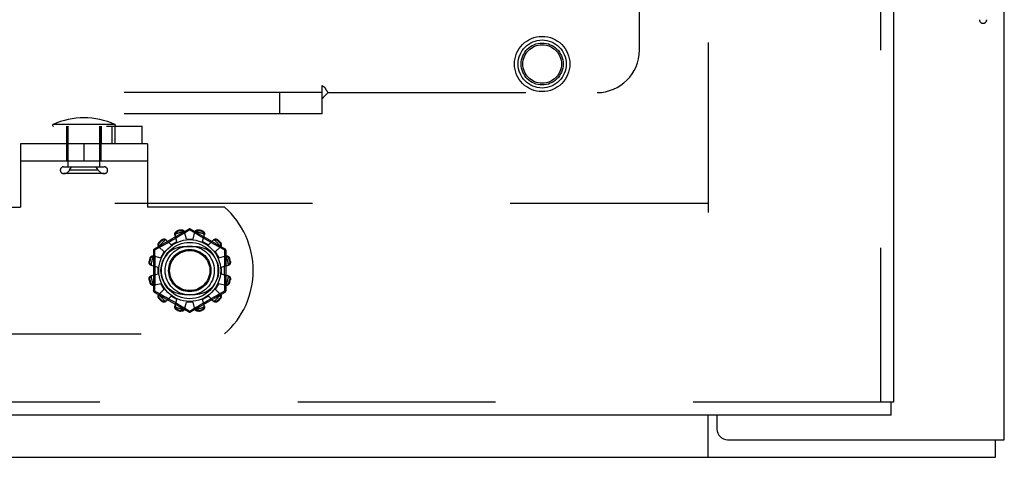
# Model space of a CAD drawing. Header units: inches. Extents: x 0 to 212, y 0 to 138.
# Tile 75 of 256: x 85.14 to 90.96, y 37.54 to 40.13. Entities that reach past the tile are written whole.
import ezdxf

# ---------------------------------------------------------------- set-up
doc = ezdxf.new("R2010")
doc.units = ezdxf.units.IN
doc.header["$LTSCALE"] = 11.6875
doc.header["$MEASUREMENT"] = 0
doc.linetypes.add('HIDDEN', pattern=[0.2, 0.1, -0.1])
doc.layers.get('0').update_dxf_attribs({"linetype": 'CONTINUOUS'})
for name, color, linetype in [('DEFAULT_2', 8, 'HIDDEN'), ('RIGHTHAND_DOOR_ASSEMBLY', 7, 'CONTINUOUS'), ('SUBPANEL', 7, 'CONTINUOUS')]:
    doc.layers.add(name, color=color, linetype=linetype)

msp = doc.modelspace()

# ---------------------------------------------------------------- linework, layer by layer
at = {"color": 3, "linetype": 'Continuous'}
for p, q in [((90.9595, 37.6437), (90.9595, 102.1733)), ((89.2615, 37.7897), (89.2615, 37.7067)), ((89.3245, 37.6437), (90.9595, 37.6437))]:
    msp.add_line(p, q, dxfattribs=at)
at = {"color": 7, "linetype": 'Continuous'}
for p, q in [((89.2095, 37.5397), (89.2095, 37.7897)), ((90.9075, 37.5397), (90.9075, 37.6437)), ((43.0115, 37.5397), (90.9075, 37.5397))]:
    msp.add_line(p, q, dxfattribs=at)
at = {"color": 3, "linetype": 'Continuous'}
msp.add_arc((89.3245, 37.7067), 0.063, 180, 270, dxfattribs=at)
at = {"layer": 'DEFAULT_2', "color": 8, "linetype": 'HIDDEN'}
for p, q in [((89.2095, 96.0917), (89.2095, 38.9877)), ((85.7041, 39.5072), (85.3389, 39.5072)), ((76.3052, 39.4977), (85.8653, 39.4977)), ((85.42, 39.2897), (85.42, 39.4977)), ((85.42, 39.4977), (85.42, 39.3937)), ((85.4275, 39.2569), (85.4275, 39.4977)), ((85.6155, 39.2569), (85.6155, 39.4977)), ((85.623, 39.4977), (85.623, 39.3937)), ((85.623, 39.2897), (85.623, 39.4977)), ((85.6871, 39.4977), (85.6871, 39.3937)), ((85.7047, 39.4977), (85.7047, 39.3937)), ((85.8653, 39.3937), (85.8653, 39.4977)), ((76.3052, 39.3937), (85.1465, 39.3937)), ((85.8965, 39.3937), (85.1465, 39.3937)), ((85.1465, 39.3937), (85.1465, 39.0187)), ((85.5215, 39.3937), (85.5215, 39.2897)), ((85.8965, 39.3937), (85.8965, 39.0187)), ((85.8965, 39.2897), (85.1465, 39.2897)), ((85.4015, 39.2569), (85.6415, 39.2569)), ((85.6415, 39.2169), (85.4015, 39.2169)), ((85.4368, 39.2369), (85.4487, 39.2569)), ((85.6062, 39.2369), (85.4368, 39.2369)), ((85.6062, 39.2369), (85.5943, 39.2569)), ((89.2095, 39.0397), (68.6055, 39.0397)), ((84.6908, 39.0187), (85.1465, 39.0187)), ((86.3522, 39.0187), (85.8965, 39.0187)), ((86.1415, 38.8885), (85.937, 38.7704)), ((86.0734, 38.8786), (86.0745, 38.8748)), ((86.0933, 38.8798), (86.0923, 38.8836)), ((86.1116, 38.8626), (86.1004, 38.8559)), ((86.1465, 38.8839), (86.1116, 38.8626)), ((86.1265, 38.8297), (86.1155, 38.8719)), ((86.15, 38.8818), (86.1465, 38.8839)), ((86.1697, 38.8698), (86.15, 38.8818)), ((86.356, 38.7704), (86.1515, 38.8885)), ((86.1665, 38.8297), (86.1775, 38.8719)), ((86.2007, 38.8836), (86.1997, 38.8798)), ((86.2185, 38.8748), (86.2196, 38.8786)), ((85.9658, 38.8106), (85.9686, 38.8078)), ((85.9824, 38.8216), (85.9796, 38.8244)), ((86.0156, 38.8064), (86.0024, 38.7989)), ((86.0055, 38.8258), (86.0362, 38.7948)), ((86.0298, 38.8144), (86.0156, 38.8064)), ((86.0445, 38.8228), (86.0298, 38.8144)), ((86.0362, 38.7948), (86.0708, 38.8148)), ((86.0595, 38.8315), (86.0445, 38.8228)), ((86.0708, 38.8148), (86.0592, 38.8568)), ((86.0741, 38.8402), (86.0595, 38.8315)), ((86.0879, 38.8484), (86.0741, 38.8402)), ((86.1004, 38.8559), (86.0879, 38.8484)), ((86.1265, 38.8297), (86.1665, 38.8297)), ((86.2008, 38.851), (86.1893, 38.8579)), ((86.2135, 38.8434), (86.2008, 38.851)), ((86.2271, 38.8353), (86.2135, 38.8434)), ((86.2222, 38.8148), (86.2338, 38.8568)), ((86.2222, 38.8148), (86.2568, 38.7948)), ((86.2413, 38.827), (86.2271, 38.8353)), ((86.2554, 38.8188), (86.2413, 38.827)), ((86.2693, 38.8109), (86.2554, 38.8188)), ((86.2568, 38.7948), (86.2875, 38.8258)), ((86.3134, 38.8244), (86.3106, 38.8216)), ((86.3244, 38.8078), (86.3272, 38.8106)), ((85.932, 38.7617), (85.932, 38.5256)), ((85.9563, 38.7735), (85.9385, 38.7638)), ((85.9385, 38.7638), (85.9388, 38.752)), ((85.9741, 38.7833), (85.9563, 38.7735)), ((85.9644, 38.7846), (85.9954, 38.754)), ((85.9902, 38.7921), (85.9741, 38.7833)), ((85.9754, 38.7194), (85.9954, 38.754)), ((86.0024, 38.7989), (85.9902, 38.7921)), ((86.1778, 38.7843), (86.1153, 38.7843)), ((86.3006, 38.7934), (86.2887, 38.8)), ((86.2976, 38.754), (86.3286, 38.7846)), ((86.2976, 38.754), (86.3176, 38.7194)), ((86.3113, 38.7874), (86.3006, 38.7934)), ((86.3298, 38.7773), (86.3113, 38.7874)), ((86.3545, 38.7638), (86.3298, 38.7773)), ((86.361, 38.5256), (86.361, 38.7617)), ((85.9065, 38.6979), (85.9103, 38.6969)), ((85.9154, 38.7157), (85.9116, 38.7167)), ((85.9333, 38.7309), (85.9754, 38.7194)), ((86.3176, 38.7194), (86.3597, 38.7309)), ((86.3814, 38.7167), (86.3776, 38.7157)), ((86.3827, 38.6969), (86.3865, 38.6979)), ((85.9183, 38.6747), (85.9605, 38.6637)), ((85.9605, 38.6237), (85.9605, 38.6637)), ((86.3325, 38.6637), (86.3747, 38.6747)), ((86.3325, 38.6637), (86.3325, 38.6237)), ((85.9103, 38.5905), (85.9065, 38.5895)), ((85.9116, 38.5706), (85.9154, 38.5716)), ((85.9183, 38.6127), (85.9605, 38.6237)), ((86.3325, 38.6237), (86.3747, 38.6127)), ((86.3776, 38.5716), (86.3814, 38.5706)), ((86.3865, 38.5895), (86.3827, 38.5905)), ((85.9333, 38.5564), (85.9754, 38.568)), ((85.937, 38.5169), (86.1415, 38.3989)), ((85.9553, 38.5144), (85.972, 38.5053)), ((85.9644, 38.5027), (85.9954, 38.5334)), ((85.9954, 38.5334), (85.9754, 38.568)), ((86.1515, 38.3989), (86.356, 38.5169)), ((86.3176, 38.568), (86.2976, 38.5334)), ((86.2976, 38.5334), (86.3286, 38.5027)), ((86.3176, 38.568), (86.3597, 38.5564)), ((86.3189, 38.5041), (86.3367, 38.5139)), ((86.3367, 38.5139), (86.3545, 38.5236)), ((86.3545, 38.5236), (86.3542, 38.5353)), ((85.9686, 38.4795), (85.9658, 38.4768)), ((85.972, 38.5053), (85.9869, 38.497)), ((85.9796, 38.463), (85.9824, 38.4657)), ((85.9869, 38.497), (85.9982, 38.4908)), ((85.9982, 38.4908), (86.0106, 38.4839)), ((86.0055, 38.4615), (86.0362, 38.4926)), ((86.0106, 38.4839), (86.0237, 38.4764)), ((86.0237, 38.4764), (86.0376, 38.4685)), ((86.0708, 38.4726), (86.0362, 38.4926)), ((86.0376, 38.4685), (86.0517, 38.4603)), ((86.0517, 38.4603), (86.0659, 38.452)), ((86.0592, 38.4305), (86.0708, 38.4726)), ((86.1153, 38.503), (86.1778, 38.503)), ((86.1155, 38.4155), (86.1265, 38.4577)), ((86.1665, 38.4577), (86.1265, 38.4577)), ((86.1775, 38.4155), (86.1665, 38.4577)), ((86.2189, 38.4472), (86.2335, 38.4558)), ((86.2568, 38.4926), (86.2222, 38.4726)), ((86.2338, 38.4305), (86.2222, 38.4726)), ((86.2335, 38.4558), (86.2485, 38.4645)), ((86.2485, 38.4645), (86.2632, 38.473)), ((86.2568, 38.4926), (86.2875, 38.4615)), ((86.2632, 38.473), (86.2774, 38.481)), ((86.2774, 38.481), (86.2906, 38.4884)), ((86.2906, 38.4884), (86.3028, 38.4952)), ((86.3028, 38.4952), (86.3189, 38.5041)), ((86.3106, 38.4657), (86.3134, 38.463)), ((86.3272, 38.4768), (86.3244, 38.4795)), ((86.0659, 38.452), (86.0795, 38.444)), ((86.0745, 38.4126), (86.0734, 38.4088)), ((86.0795, 38.444), (86.0922, 38.4364)), ((86.0922, 38.4364), (86.1037, 38.4295)), ((86.0923, 38.4037), (86.0933, 38.4075)), ((86.1233, 38.4176), (86.143, 38.4056)), ((86.143, 38.4056), (86.1465, 38.4035)), ((86.1465, 38.4035), (86.1814, 38.4247)), ((86.1814, 38.4247), (86.1926, 38.4315)), ((86.1926, 38.4315), (86.2051, 38.439)), ((86.1997, 38.4075), (86.2007, 38.4037)), ((86.2051, 38.439), (86.2189, 38.4472)), ((86.2196, 38.4088), (86.2185, 38.4126)), ((84.6908, 38.2687), (86.3522, 38.2687))]:
    msp.add_line(p, q, dxfattribs=at)
for points in [[(86.0592, 38.8568), (86.0589, 38.8586), (86.0587, 38.8604), (86.0588, 38.8624), (86.0591, 38.8643), (86.0597, 38.8662), (86.0605, 38.868), (86.0615, 38.8698), (86.0627, 38.8714), (86.0641, 38.873), (86.0657, 38.8744), (86.0675, 38.8758), (86.0694, 38.8769), (86.0714, 38.8778), (86.0734, 38.8786)], [(86.0615, 38.8587), (86.0617, 38.8597), (86.062, 38.8607), (86.0623, 38.8617), (86.0626, 38.8627), (86.063, 38.8637), (86.0634, 38.8646), (86.0638, 38.8656), (86.0644, 38.8665), (86.0649, 38.8674), (86.0656, 38.8683), (86.0663, 38.8692), (86.0671, 38.8701), (86.068, 38.871), (86.069, 38.8719), (86.0701, 38.8727), (86.0714, 38.8735), (86.0729, 38.8742), (86.0745, 38.8748)], [(86.0923, 38.8836), (86.0945, 38.884), (86.0967, 38.8842), (86.0989, 38.8842), (86.1011, 38.8839), (86.1032, 38.8835), (86.1052, 38.8828), (86.1071, 38.882), (86.1088, 38.881), (86.1104, 38.8798), (86.1119, 38.8784), (86.1131, 38.8769), (86.1141, 38.8753), (86.1149, 38.8736), (86.1155, 38.8719)], [(86.0933, 38.8798), (86.095, 38.8801), (86.0966, 38.8802), (86.0981, 38.8802), (86.0996, 38.88), (86.1009, 38.8798), (86.1021, 38.8795), (86.1032, 38.8791), (86.1043, 38.8787), (86.1053, 38.8782), (86.1062, 38.8777), (86.1071, 38.8772), (86.108, 38.8766), (86.1088, 38.876), (86.1097, 38.8753), (86.1104, 38.8746), (86.1112, 38.8739), (86.1119, 38.8731), (86.1126, 38.8724)], [(86.1173, 38.8648), (86.1169, 38.8661), (86.1163, 38.8675), (86.1156, 38.8688), (86.1147, 38.8701), (86.1137, 38.8713), (86.1126, 38.8724)], [(86.1415, 38.8885), (86.1418, 38.8885), (86.1423, 38.8884), (86.1428, 38.8881), (86.1435, 38.8875), (86.1442, 38.8868), (86.1449, 38.886), (86.1457, 38.885), (86.1465, 38.8839)], [(86.1465, 38.8839), (86.1473, 38.885), (86.1481, 38.886), (86.1488, 38.8868), (86.1495, 38.8875), (86.1502, 38.8881), (86.1507, 38.8884), (86.1512, 38.8885), (86.1515, 38.8885)], [(86.1893, 38.8579), (86.1742, 38.867), (86.1697, 38.8698)], [(86.1804, 38.8724), (86.1793, 38.8713), (86.1783, 38.8701), (86.1774, 38.8688), (86.1767, 38.8675), (86.1761, 38.8661), (86.1757, 38.8648)], [(86.1775, 38.8719), (86.1781, 38.8736), (86.1789, 38.8753), (86.1799, 38.8769), (86.1811, 38.8784), (86.1826, 38.8798), (86.1842, 38.881), (86.1859, 38.882), (86.1878, 38.8828), (86.1898, 38.8835), (86.1919, 38.8839), (86.1941, 38.8842), (86.1963, 38.8842), (86.1985, 38.884), (86.2007, 38.8836)], [(86.1804, 38.8724), (86.1811, 38.8731), (86.1818, 38.8739), (86.1826, 38.8746), (86.1834, 38.8753), (86.1842, 38.876), (86.185, 38.8766), (86.1859, 38.8772), (86.1868, 38.8777), (86.1877, 38.8782), (86.1887, 38.8787), (86.1898, 38.8791), (86.1909, 38.8795), (86.1922, 38.8798), (86.1935, 38.8801), (86.1949, 38.8802), (86.1964, 38.8802), (86.198, 38.8801), (86.1997, 38.8798)], [(86.2185, 38.8748), (86.2201, 38.8742), (86.2216, 38.8735), (86.2229, 38.8727), (86.224, 38.8719), (86.225, 38.871), (86.2259, 38.8701), (86.2267, 38.8692), (86.2274, 38.8683), (86.2281, 38.8674), (86.2286, 38.8665), (86.2292, 38.8655), (86.2296, 38.8646), (86.23, 38.8637), (86.2304, 38.8627), (86.2307, 38.8617), (86.231, 38.8607), (86.2313, 38.8597), (86.2315, 38.8587)], [(86.2196, 38.8786), (86.2216, 38.8778), (86.2236, 38.8769), (86.2255, 38.8758), (86.2273, 38.8744), (86.2289, 38.873), (86.2303, 38.8714), (86.2315, 38.8698), (86.2325, 38.868), (86.2333, 38.8662), (86.2339, 38.8643), (86.2342, 38.8624), (86.2343, 38.8604), (86.2341, 38.8586), (86.2338, 38.8568)], [(85.9644, 38.7846), (85.9631, 38.786), (85.9621, 38.7875), (85.9612, 38.7892), (85.9605, 38.791), (85.9601, 38.793), (85.9599, 38.795), (85.9598, 38.797), (85.9601, 38.799), (85.9605, 38.8011), (85.9612, 38.8031), (85.962, 38.8052), (85.9631, 38.8071), (85.9644, 38.8089), (85.9658, 38.8106)], [(85.9654, 38.7874), (85.9651, 38.7884), (85.9648, 38.7894), (85.9645, 38.7904), (85.9643, 38.7914), (85.9642, 38.7924), (85.964, 38.7935), (85.964, 38.7945), (85.964, 38.7956), (85.964, 38.7966), (85.9641, 38.7978), (85.9643, 38.7989), (85.9645, 38.8001), (85.9648, 38.8013), (85.9653, 38.8025), (85.9658, 38.8038), (85.9666, 38.8052), (85.9675, 38.8065), (85.9686, 38.8078)], [(85.9796, 38.8244), (85.9813, 38.8258), (85.9831, 38.827), (85.985, 38.8281), (85.987, 38.829), (85.9891, 38.8297), (85.9912, 38.8301), (85.9932, 38.8303), (85.9952, 38.8303), (85.9972, 38.8301), (85.9991, 38.8296), (86.001, 38.8289), (86.0027, 38.8281), (86.0042, 38.827), (86.0055, 38.8258)], [(85.9824, 38.8216), (85.9837, 38.8227), (85.985, 38.8236), (85.9863, 38.8243), (85.9877, 38.8249), (85.9889, 38.8253), (85.9901, 38.8257), (85.9913, 38.8259), (85.9924, 38.8261), (85.9935, 38.8262), (85.9946, 38.8262), (85.9957, 38.8262), (85.9967, 38.8261), (85.9977, 38.826), (85.9988, 38.8258), (85.9998, 38.8256), (86.0008, 38.8254), (86.0018, 38.8251), (86.0028, 38.8248)], [(86.0107, 38.8206), (86.0096, 38.8215), (86.0085, 38.8224), (86.0072, 38.8232), (86.0058, 38.8239), (86.0043, 38.8244), (86.0028, 38.8248)], [(86.0615, 38.8587), (86.0611, 38.8571), (86.0608, 38.8556), (86.0607, 38.8541), (86.0607, 38.8526), (86.0609, 38.8511), (86.0612, 38.8497)], [(86.2318, 38.8497), (86.2321, 38.8511), (86.2323, 38.8526), (86.2323, 38.8541), (86.2322, 38.8556), (86.2319, 38.8571), (86.2315, 38.8587)], [(86.2887, 38.8), (86.2759, 38.8071), (86.2693, 38.8109)], [(86.2902, 38.8248), (86.2887, 38.8244), (86.2872, 38.8239), (86.2858, 38.8232), (86.2845, 38.8224), (86.2834, 38.8215), (86.2823, 38.8206)], [(86.2875, 38.8258), (86.2888, 38.827), (86.2903, 38.8281), (86.292, 38.8289), (86.2939, 38.8296), (86.2958, 38.8301), (86.2978, 38.8303), (86.2998, 38.8303), (86.3018, 38.8301), (86.3039, 38.8297), (86.306, 38.829), (86.308, 38.8281), (86.3099, 38.827), (86.3117, 38.8258), (86.3134, 38.8244)], [(86.2902, 38.8248), (86.2912, 38.8251), (86.2922, 38.8254), (86.2932, 38.8256), (86.2942, 38.8259), (86.2953, 38.826), (86.2963, 38.8261), (86.2973, 38.8262), (86.2984, 38.8262), (86.2995, 38.8262), (86.3006, 38.8261), (86.3017, 38.8259), (86.3029, 38.8257), (86.3041, 38.8253), (86.3054, 38.8249), (86.3067, 38.8243), (86.308, 38.8236), (86.3093, 38.8227), (86.3106, 38.8216)], [(86.3244, 38.8078), (86.3255, 38.8065), (86.3264, 38.8052), (86.3272, 38.8038), (86.3277, 38.8025), (86.3282, 38.8013), (86.3285, 38.8001), (86.3287, 38.7989), (86.3289, 38.7977), (86.329, 38.7966), (86.329, 38.7955), (86.329, 38.7945), (86.329, 38.7935), (86.3288, 38.7924), (86.3287, 38.7914), (86.3285, 38.7904), (86.3282, 38.7894), (86.3279, 38.7884), (86.3276, 38.7874)], [(86.3272, 38.8106), (86.3286, 38.8089), (86.3299, 38.8071), (86.331, 38.8052), (86.3318, 38.8031), (86.3325, 38.8011), (86.3329, 38.799), (86.3332, 38.797), (86.3331, 38.795), (86.3329, 38.793), (86.3325, 38.791), (86.3318, 38.7892), (86.3309, 38.7875), (86.3299, 38.786), (86.3286, 38.7846)], [(85.932, 38.7617), (85.9321, 38.7621), (85.9325, 38.7624), (85.933, 38.7627), (85.9338, 38.763), (85.9347, 38.7632), (85.9359, 38.7634), (85.9371, 38.7636), (85.9385, 38.7638)], [(85.9385, 38.7638), (85.9379, 38.765), (85.9374, 38.7662), (85.9371, 38.7673), (85.9368, 38.7682), (85.9367, 38.769), (85.9367, 38.7697), (85.9368, 38.7701), (85.937, 38.7704)], [(85.9388, 38.752), (85.9396, 38.7162), (85.9398, 38.7041), (85.94, 38.692), (85.9401, 38.6799), (85.9403, 38.6678), (85.9403, 38.6557), (85.9404, 38.6437), (85.9403, 38.6316), (85.9403, 38.6195), (85.9401, 38.6074), (85.94, 38.5953), (85.9398, 38.5832), (85.9396, 38.5711)], [(85.9654, 38.7874), (85.9658, 38.7858), (85.9663, 38.7844), (85.967, 38.783), (85.9678, 38.7817), (85.9686, 38.7805), (85.9696, 38.7795)], [(86.3234, 38.7795), (86.3244, 38.7805), (86.3252, 38.7817), (86.326, 38.783), (86.3267, 38.7844), (86.3272, 38.7858), (86.3276, 38.7874)], [(86.3534, 38.7162), (86.3542, 38.752), (86.3545, 38.7638)], [(86.356, 38.7704), (86.3562, 38.7701), (86.3563, 38.7697), (86.3563, 38.769), (86.3562, 38.7682), (86.3559, 38.7673), (86.3556, 38.7662), (86.3551, 38.765), (86.3545, 38.7638)], [(86.3545, 38.7638), (86.3559, 38.7636), (86.3571, 38.7634), (86.3583, 38.7632), (86.3592, 38.763), (86.36, 38.7627), (86.3605, 38.7624), (86.3609, 38.7621), (86.361, 38.7617)], [(85.9183, 38.6747), (85.9165, 38.6753), (85.9149, 38.676), (85.9133, 38.6771), (85.9118, 38.6783), (85.9104, 38.6798), (85.9092, 38.6814), (85.9082, 38.6831), (85.9074, 38.685), (85.9067, 38.687), (85.9063, 38.6891), (85.906, 38.6913), (85.906, 38.6935), (85.9062, 38.6957), (85.9065, 38.6979)], [(85.9178, 38.6776), (85.917, 38.6783), (85.9163, 38.679), (85.9156, 38.6797), (85.9149, 38.6805), (85.9142, 38.6813), (85.9136, 38.6822), (85.913, 38.683), (85.9125, 38.6839), (85.912, 38.6849), (85.9115, 38.6859), (85.9111, 38.687), (85.9107, 38.6881), (85.9104, 38.6893), (85.9101, 38.6906), (85.91, 38.6921), (85.9099, 38.6936), (85.9101, 38.6952), (85.9103, 38.6969)], [(85.9116, 38.7167), (85.9123, 38.7188), (85.9133, 38.7208), (85.9144, 38.7227), (85.9157, 38.7244), (85.9172, 38.726), (85.9188, 38.7275), (85.9204, 38.7287), (85.9222, 38.7297), (85.924, 38.7305), (85.9259, 38.731), (85.9278, 38.7314), (85.9297, 38.7314), (85.9316, 38.7313), (85.9333, 38.7309)], [(85.9154, 38.7157), (85.916, 38.7173), (85.9167, 38.7188), (85.9175, 38.7201), (85.9183, 38.7212), (85.9192, 38.7222), (85.9201, 38.7231), (85.921, 38.7239), (85.9219, 38.7246), (85.9228, 38.7253), (85.9237, 38.7258), (85.9246, 38.7263), (85.9256, 38.7268), (85.9265, 38.7272), (85.9275, 38.7276), (85.9285, 38.7279), (85.9295, 38.7282), (85.9305, 38.7284), (85.9315, 38.7286)], [(85.9405, 38.729), (85.939, 38.7293), (85.9376, 38.7295), (85.9361, 38.7295), (85.9345, 38.7294), (85.933, 38.7291), (85.9315, 38.7286)], [(86.3615, 38.7286), (86.36, 38.7291), (86.3585, 38.7294), (86.3569, 38.7295), (86.3554, 38.7295), (86.354, 38.7293), (86.3525, 38.729)], [(86.3542, 38.5353), (86.3534, 38.5711), (86.3532, 38.5832), (86.353, 38.5953), (86.3529, 38.6074), (86.3527, 38.6195), (86.3527, 38.6316), (86.3526, 38.6437), (86.3527, 38.6558), (86.3527, 38.6678), (86.3529, 38.6799), (86.353, 38.692), (86.3532, 38.7041), (86.3534, 38.7162)], [(86.3597, 38.7309), (86.3614, 38.7313), (86.3633, 38.7314), (86.3652, 38.7314), (86.3671, 38.731), (86.369, 38.7305), (86.3708, 38.7297), (86.3726, 38.7287), (86.3742, 38.7275), (86.3758, 38.726), (86.3773, 38.7244), (86.3786, 38.7227), (86.3797, 38.7208), (86.3807, 38.7188), (86.3814, 38.7167)], [(86.3615, 38.7286), (86.3625, 38.7284), (86.3635, 38.7282), (86.3645, 38.7279), (86.3655, 38.7276), (86.3665, 38.7272), (86.3675, 38.7268), (86.3684, 38.7263), (86.3693, 38.7258), (86.3702, 38.7252), (86.3711, 38.7246), (86.3721, 38.7239), (86.3729, 38.7231), (86.3738, 38.7222), (86.3747, 38.7212), (86.3755, 38.72), (86.3763, 38.7187), (86.377, 38.7173), (86.3776, 38.7157)], [(86.3865, 38.6979), (86.3868, 38.6957), (86.387, 38.6935), (86.387, 38.6913), (86.3867, 38.6891), (86.3863, 38.687), (86.3856, 38.685), (86.3848, 38.6831), (86.3838, 38.6814), (86.3826, 38.6798), (86.3812, 38.6783), (86.3797, 38.6771), (86.3781, 38.676), (86.3765, 38.6753), (86.3747, 38.6747)], [(86.3827, 38.6969), (86.3829, 38.6952), (86.3831, 38.6935), (86.383, 38.692), (86.3829, 38.6906), (86.3826, 38.6893), (86.3823, 38.6881), (86.3819, 38.687), (86.3815, 38.6859), (86.381, 38.6849), (86.3805, 38.6839), (86.38, 38.683), (86.3794, 38.6822), (86.3788, 38.6813), (86.3781, 38.6805), (86.3774, 38.6797), (86.3767, 38.679), (86.376, 38.6783), (86.3752, 38.6776)], [(85.9178, 38.6776), (85.9189, 38.6764), (85.9201, 38.6754), (85.9214, 38.6746), (85.9227, 38.6738), (85.924, 38.6733), (85.9254, 38.6728)], [(86.3676, 38.6728), (86.369, 38.6733), (86.3703, 38.6738), (86.3716, 38.6746), (86.3729, 38.6754), (86.3741, 38.6764), (86.3752, 38.6776)], [(85.9065, 38.5895), (85.9062, 38.5916), (85.906, 38.5938), (85.906, 38.596), (85.9063, 38.5982), (85.9067, 38.6004), (85.9074, 38.6024), (85.9082, 38.6042), (85.9092, 38.606), (85.9104, 38.6076), (85.9118, 38.609), (85.9133, 38.6103), (85.9149, 38.6113), (85.9165, 38.6121), (85.9183, 38.6127)], [(85.9103, 38.5905), (85.9101, 38.5922), (85.9099, 38.5938), (85.91, 38.5953), (85.9101, 38.5967), (85.9104, 38.598), (85.9107, 38.5993), (85.9111, 38.6004), (85.9115, 38.6015), (85.912, 38.6025), (85.9125, 38.6034), (85.913, 38.6043), (85.9136, 38.6052), (85.9142, 38.606), (85.9149, 38.6068), (85.9156, 38.6076), (85.9163, 38.6084), (85.917, 38.6091), (85.9178, 38.6098)], [(85.9315, 38.5587), (85.9305, 38.5589), (85.9295, 38.5591), (85.9285, 38.5594), (85.9275, 38.5598), (85.9265, 38.5601), (85.9255, 38.5606), (85.9246, 38.561), (85.9237, 38.5615), (85.9228, 38.5621), (85.9219, 38.5627), (85.9209, 38.5635), (85.9201, 38.5643), (85.9192, 38.5651), (85.9183, 38.5662), (85.9175, 38.5673), (85.9167, 38.5686), (85.916, 38.57), (85.9154, 38.5716)], [(85.9254, 38.6145), (85.924, 38.6141), (85.9227, 38.6135), (85.9214, 38.6128), (85.9201, 38.6119), (85.9189, 38.6109), (85.9178, 38.6098)], [(86.3776, 38.5716), (86.377, 38.57), (86.3763, 38.5686), (86.3755, 38.5673), (86.3747, 38.5661), (86.3738, 38.5651), (86.3729, 38.5642), (86.372, 38.5634), (86.3711, 38.5627), (86.3702, 38.5621), (86.3693, 38.5615), (86.3684, 38.561), (86.3674, 38.5606), (86.3665, 38.5601), (86.3655, 38.5598), (86.3645, 38.5594), (86.3635, 38.5591), (86.3625, 38.5589), (86.3615, 38.5587)], [(86.3752, 38.6098), (86.3741, 38.6109), (86.3729, 38.6119), (86.3716, 38.6128), (86.3703, 38.6135), (86.369, 38.6141), (86.3676, 38.6145)], [(86.3747, 38.6127), (86.3765, 38.6121), (86.3781, 38.6113), (86.3797, 38.6103), (86.3812, 38.609), (86.3826, 38.6076), (86.3838, 38.606), (86.3848, 38.6042), (86.3856, 38.6024), (86.3863, 38.6004), (86.3867, 38.5982), (86.387, 38.596), (86.387, 38.5938), (86.3868, 38.5916), (86.3865, 38.5895)], [(86.3752, 38.6098), (86.376, 38.6091), (86.3767, 38.6083), (86.3774, 38.6076), (86.3781, 38.6068), (86.3788, 38.606), (86.3794, 38.6052), (86.38, 38.6043), (86.3805, 38.6034), (86.381, 38.6024), (86.3815, 38.6014), (86.3819, 38.6004), (86.3823, 38.5992), (86.3826, 38.598), (86.3829, 38.5967), (86.383, 38.5953), (86.3831, 38.5938), (86.3829, 38.5922), (86.3827, 38.5905)], [(85.9333, 38.5564), (85.9316, 38.556), (85.9297, 38.5559), (85.9278, 38.556), (85.9259, 38.5563), (85.924, 38.5569), (85.9222, 38.5577), (85.9204, 38.5587), (85.9188, 38.5599), (85.9172, 38.5613), (85.9157, 38.5629), (85.9144, 38.5647), (85.9133, 38.5666), (85.9123, 38.5686), (85.9116, 38.5706)], [(85.9315, 38.5587), (85.933, 38.5583), (85.9345, 38.558), (85.9361, 38.5579), (85.9376, 38.5579), (85.939, 38.5581), (85.9405, 38.5584)], [(85.9385, 38.5236), (85.9371, 38.5237), (85.9359, 38.5239), (85.9347, 38.5241), (85.9338, 38.5244), (85.933, 38.5247), (85.9325, 38.525), (85.9321, 38.5253), (85.932, 38.5256)], [(85.937, 38.5169), (85.9368, 38.5172), (85.9367, 38.5177), (85.9367, 38.5183), (85.9368, 38.5191), (85.9371, 38.5201), (85.9374, 38.5211), (85.9379, 38.5223), (85.9385, 38.5236)], [(85.9396, 38.5711), (85.9388, 38.5353), (85.9385, 38.5236)], [(85.9385, 38.5236), (85.9415, 38.5219), (85.9447, 38.5202)], [(85.9447, 38.5202), (85.9516, 38.5164), (85.9553, 38.5144)], [(86.3525, 38.5584), (86.354, 38.5581), (86.3554, 38.5579), (86.3569, 38.5579), (86.3585, 38.558), (86.36, 38.5583), (86.3615, 38.5587)], [(86.361, 38.5256), (86.3609, 38.5253), (86.3605, 38.525), (86.36, 38.5247), (86.3592, 38.5244), (86.3583, 38.5241), (86.3571, 38.5239), (86.3559, 38.5237), (86.3545, 38.5236)], [(86.3545, 38.5236), (86.3551, 38.5223), (86.3556, 38.5211), (86.3559, 38.5201), (86.3562, 38.5191), (86.3563, 38.5183), (86.3563, 38.5177), (86.3562, 38.5172), (86.356, 38.5169)], [(86.3814, 38.5706), (86.3807, 38.5686), (86.3797, 38.5666), (86.3786, 38.5647), (86.3773, 38.5629), (86.3758, 38.5613), (86.3742, 38.5599), (86.3726, 38.5587), (86.3708, 38.5577), (86.369, 38.5569), (86.3671, 38.5563), (86.3652, 38.556), (86.3633, 38.5559), (86.3614, 38.556), (86.3597, 38.5564)], [(85.9658, 38.4768), (85.9644, 38.4784), (85.9631, 38.4802), (85.962, 38.4822), (85.9612, 38.4842), (85.9605, 38.4863), (85.9601, 38.4883), (85.9598, 38.4904), (85.9599, 38.4924), (85.9601, 38.4944), (85.9605, 38.4963), (85.9612, 38.4981), (85.9621, 38.4998), (85.9631, 38.5013), (85.9644, 38.5027)], [(85.9686, 38.4795), (85.9675, 38.4809), (85.9666, 38.4822), (85.9658, 38.4835), (85.9653, 38.4848), (85.9648, 38.4861), (85.9645, 38.4873), (85.9643, 38.4885), (85.9641, 38.4896), (85.964, 38.4907), (85.964, 38.4918), (85.964, 38.4929), (85.964, 38.4939), (85.9642, 38.4949), (85.9643, 38.4959), (85.9645, 38.497), (85.9648, 38.498), (85.9651, 38.499), (85.9654, 38.5)], [(85.9696, 38.5079), (85.9686, 38.5068), (85.9678, 38.5056), (85.967, 38.5043), (85.9663, 38.503), (85.9658, 38.5015), (85.9654, 38.5)], [(86.0055, 38.4615), (86.0042, 38.4603), (86.0027, 38.4593), (86.001, 38.4584), (85.9991, 38.4577), (85.9972, 38.4573), (85.9952, 38.457), (85.9932, 38.457), (85.9912, 38.4572), (85.9891, 38.4577), (85.987, 38.4583), (85.985, 38.4592), (85.9831, 38.4603), (85.9813, 38.4615), (85.9796, 38.463)], [(86.0028, 38.4626), (86.0018, 38.4622), (86.0008, 38.462), (85.9998, 38.4617), (85.9988, 38.4615), (85.9977, 38.4613), (85.9967, 38.4612), (85.9957, 38.4611), (85.9946, 38.4611), (85.9935, 38.4612), (85.9924, 38.4613), (85.9913, 38.4614), (85.9901, 38.4617), (85.9889, 38.462), (85.9876, 38.4624), (85.9863, 38.463), (85.985, 38.4637), (85.9837, 38.4647), (85.9824, 38.4657)], [(86.0028, 38.4626), (86.0043, 38.463), (86.0058, 38.4635), (86.0072, 38.4641), (86.0085, 38.4649), (86.0096, 38.4658), (86.0107, 38.4668)], [(86.2823, 38.4668), (86.2834, 38.4658), (86.2845, 38.4649), (86.2858, 38.4641), (86.2872, 38.4635), (86.2887, 38.463), (86.2902, 38.4626)], [(86.3134, 38.463), (86.3117, 38.4615), (86.3099, 38.4603), (86.308, 38.4592), (86.306, 38.4583), (86.3039, 38.4577), (86.3018, 38.4572), (86.2998, 38.457), (86.2978, 38.457), (86.2958, 38.4573), (86.2939, 38.4577), (86.292, 38.4584), (86.2903, 38.4593), (86.2888, 38.4603), (86.2875, 38.4615)], [(86.3106, 38.4657), (86.3093, 38.4647), (86.308, 38.4637), (86.3067, 38.463), (86.3053, 38.4624), (86.3041, 38.462), (86.3029, 38.4617), (86.3017, 38.4614), (86.3006, 38.4613), (86.2995, 38.4612), (86.2984, 38.4611), (86.2973, 38.4611), (86.2963, 38.4612), (86.2953, 38.4613), (86.2942, 38.4615), (86.2932, 38.4617), (86.2922, 38.462), (86.2912, 38.4622), (86.2902, 38.4626)], [(86.3276, 38.5), (86.3272, 38.5015), (86.3267, 38.503), (86.326, 38.5043), (86.3252, 38.5056), (86.3244, 38.5068), (86.3234, 38.5079)], [(86.3276, 38.5), (86.3279, 38.499), (86.3282, 38.498), (86.3285, 38.497), (86.3287, 38.4959), (86.3288, 38.4949), (86.329, 38.4939), (86.329, 38.4928), (86.329, 38.4918), (86.329, 38.4907), (86.3289, 38.4896), (86.3287, 38.4884), (86.3285, 38.4873), (86.3282, 38.4861), (86.3277, 38.4848), (86.3272, 38.4835), (86.3264, 38.4822), (86.3255, 38.4809), (86.3244, 38.4795)], [(86.3286, 38.5027), (86.3299, 38.5013), (86.3309, 38.4998), (86.3318, 38.4981), (86.3325, 38.4963), (86.3329, 38.4944), (86.3331, 38.4924), (86.3332, 38.4904), (86.3329, 38.4883), (86.3325, 38.4863), (86.3318, 38.4842), (86.331, 38.4822), (86.3299, 38.4802), (86.3286, 38.4784), (86.3272, 38.4768)], [(86.0734, 38.4088), (86.0714, 38.4095), (86.0694, 38.4105), (86.0675, 38.4116), (86.0657, 38.4129), (86.0641, 38.4144), (86.0627, 38.4159), (86.0615, 38.4176), (86.0605, 38.4193), (86.0597, 38.4212), (86.0591, 38.4231), (86.0588, 38.425), (86.0587, 38.4269), (86.0589, 38.4287), (86.0592, 38.4305)], [(86.0612, 38.4376), (86.0609, 38.4362), (86.0607, 38.4348), (86.0607, 38.4332), (86.0608, 38.4317), (86.0611, 38.4302), (86.0615, 38.4287)], [(86.0745, 38.4126), (86.0729, 38.4132), (86.0714, 38.4139), (86.0701, 38.4146), (86.069, 38.4155), (86.068, 38.4164), (86.0671, 38.4172), (86.0663, 38.4181), (86.0656, 38.419), (86.0649, 38.42), (86.0644, 38.4209), (86.0638, 38.4218), (86.0634, 38.4227), (86.063, 38.4237), (86.0626, 38.4246), (86.0623, 38.4256), (86.062, 38.4266), (86.0617, 38.4276), (86.0615, 38.4287)], [(86.1155, 38.4155), (86.1149, 38.4137), (86.1141, 38.4121), (86.1131, 38.4104), (86.1119, 38.4089), (86.1104, 38.4076), (86.1088, 38.4064), (86.1071, 38.4054), (86.1052, 38.4045), (86.1032, 38.4039), (86.1011, 38.4034), (86.0989, 38.4032), (86.0967, 38.4032), (86.0945, 38.4033), (86.0923, 38.4037)], [(86.1126, 38.415), (86.1119, 38.4142), (86.1112, 38.4134), (86.1104, 38.4127), (86.1096, 38.412), (86.1088, 38.4114), (86.108, 38.4108), (86.1071, 38.4102), (86.1062, 38.4096), (86.1053, 38.4091), (86.1043, 38.4087), (86.1032, 38.4082), (86.1021, 38.4079), (86.1008, 38.4075), (86.0995, 38.4073), (86.0981, 38.4071), (86.0966, 38.4071), (86.095, 38.4072), (86.0933, 38.4075)], [(86.1037, 38.4295), (86.1188, 38.4204), (86.1233, 38.4176)], [(86.1126, 38.415), (86.1137, 38.4161), (86.1147, 38.4173), (86.1156, 38.4185), (86.1163, 38.4199), (86.1169, 38.4212), (86.1173, 38.4226)], [(86.1465, 38.4035), (86.1457, 38.4024), (86.1449, 38.4014), (86.1442, 38.4005), (86.1435, 38.3998), (86.1428, 38.3993), (86.1423, 38.3989), (86.1418, 38.3988), (86.1415, 38.3989)], [(86.1515, 38.3989), (86.1512, 38.3988), (86.1507, 38.3989), (86.1502, 38.3993), (86.1495, 38.3998), (86.1488, 38.4005), (86.1481, 38.4014), (86.1473, 38.4024), (86.1465, 38.4035)], [(86.1757, 38.4226), (86.1761, 38.4212), (86.1767, 38.4199), (86.1774, 38.4185), (86.1783, 38.4173), (86.1793, 38.4161), (86.1804, 38.415)], [(86.2007, 38.4037), (86.1985, 38.4033), (86.1963, 38.4032), (86.1941, 38.4032), (86.1919, 38.4034), (86.1898, 38.4039), (86.1878, 38.4045), (86.1859, 38.4054), (86.1842, 38.4064), (86.1826, 38.4076), (86.1811, 38.4089), (86.1799, 38.4104), (86.1789, 38.4121), (86.1781, 38.4137), (86.1775, 38.4155)], [(86.1997, 38.4075), (86.198, 38.4072), (86.1964, 38.4071), (86.1949, 38.4071), (86.1934, 38.4073), (86.1921, 38.4075), (86.1909, 38.4079), (86.1898, 38.4082), (86.1887, 38.4087), (86.1877, 38.4091), (86.1868, 38.4096), (86.1859, 38.4102), (86.185, 38.4108), (86.1842, 38.4114), (86.1833, 38.412), (86.1826, 38.4127), (86.1818, 38.4135), (86.1811, 38.4142), (86.1804, 38.415)], [(86.2315, 38.4287), (86.2313, 38.4276), (86.231, 38.4266), (86.2307, 38.4256), (86.2304, 38.4246), (86.23, 38.4237), (86.2296, 38.4227), (86.2292, 38.4218), (86.2286, 38.4209), (86.2281, 38.4199), (86.2274, 38.419), (86.2267, 38.4181), (86.2259, 38.4172), (86.225, 38.4163), (86.224, 38.4155), (86.2229, 38.4146), (86.2216, 38.4139), (86.2201, 38.4132), (86.2185, 38.4126)], [(86.2338, 38.4305), (86.2341, 38.4287), (86.2343, 38.4269), (86.2342, 38.425), (86.2339, 38.4231), (86.2333, 38.4212), (86.2325, 38.4193), (86.2315, 38.4176), (86.2303, 38.4159), (86.2289, 38.4144), (86.2273, 38.4129), (86.2255, 38.4116), (86.2236, 38.4105), (86.2216, 38.4095), (86.2196, 38.4088)], [(86.2315, 38.4287), (86.2319, 38.4302), (86.2322, 38.4317), (86.2323, 38.4332), (86.2323, 38.4348), (86.2321, 38.4362), (86.2318, 38.4376)]]:
    msp.add_lwpolyline(points, dxfattribs=at)
for radius in [0.1829, 0.1668, 0.145, 0.125, 0.1186]:
    msp.add_circle((86.1465, 38.6437), radius, dxfattribs=at)
for centre, radius, start, end in [((90.834, 40.1267), 0.0215, 180, 0), ((85.341, 39.5027), 0.005, 114.5157, 270), ((85.5215, 39.1069), 0.44, 65.4843, 114.5157), ((85.702, 39.5027), 0.005, 270, 65.4843), ((85.4015, 39.2369), 0.02, 90, 270), ((85.4015, 39.258), 0.0411, 270, 329.11063), ((85.6415, 39.258), 0.0411, 210.88937, 270), ((85.6415, 39.2369), 0.02, 270, 90), ((86.0215, 38.6437), 0.5, 311.40962, 48.59038), ((86.1465, 38.6437), 0.2312, 98.4357, 111.5643), ((86.1465, 38.6437), 0.246, 102.72378, 107.27622), ((86.1465, 38.6437), 0.2421, 102.69077, 107.30923), ((86.1465, 38.8798), 0.01, 60, 120), ((86.1465, 38.6437), 0.2312, 68.4357, 81.5643), ((86.1465, 38.6437), 0.2421, 72.69077, 77.30923), ((86.1465, 38.6437), 0.246, 72.72378, 77.27622), ((86.1465, 38.6437), 0.2312, 128.4357, 141.5643), ((86.1465, 38.6437), 0.246, 132.72378, 137.27622), ((86.1465, 38.6437), 0.2421, 132.69077, 137.30923), ((86.1465, 38.6437), 0.2312, 38.4357, 51.5643), ((86.1465, 38.6437), 0.2421, 42.69077, 47.30923), ((86.1465, 38.6437), 0.246, 42.72378, 47.27622), ((85.942, 38.7617), 0.01, 120, 180), ((86.1153, 38.6437), 0.1406, 90, 270), ((86.1778, 38.6437), 0.1406, 270, 90), ((86.351, 38.7617), 0.01, 0, 60), ((86.1465, 38.6437), 0.246, 162.72378, 167.27622), ((86.1465, 38.6437), 0.2421, 162.69077, 167.30923), ((86.1465, 38.6437), 0.2312, 158.4357, 171.5643), ((86.1465, 38.6437), 0.2312, 8.4357, 21.5643), ((86.1465, 38.6437), 0.2421, 12.69077, 17.30923), ((86.1465, 38.6437), 0.246, 12.72378, 17.27622), ((86.1465, 38.6437), 0.246, 192.72378, 197.27622), ((86.1465, 38.6437), 0.2421, 192.69077, 197.30923), ((86.1465, 38.6437), 0.2312, 188.4357, 201.5643), ((86.1465, 38.6437), 0.2312, 338.4357, 351.5643), ((86.1465, 38.6437), 0.2421, 342.69077, 347.30923), ((86.1465, 38.6437), 0.246, 342.72378, 347.27622), ((85.942, 38.5256), 0.01, 180, 240), ((86.351, 38.5256), 0.01, 300, 360), ((86.1465, 38.6437), 0.2312, 218.4357, 231.5643), ((86.1465, 38.6437), 0.246, 222.72378, 227.27622), ((86.1465, 38.6437), 0.2421, 222.69077, 227.30923), ((86.1465, 38.6437), 0.2312, 308.4357, 321.5643), ((86.1465, 38.6437), 0.2421, 312.69077, 317.30923), ((86.1465, 38.6437), 0.246, 312.72378, 317.27622), ((86.1465, 38.6437), 0.2312, 248.4357, 261.5643), ((86.1465, 38.6437), 0.246, 252.72378, 257.27622), ((86.1465, 38.6437), 0.2421, 252.69077, 257.30923), ((86.1465, 38.4075), 0.01, 240, 300), ((86.1465, 38.6437), 0.2312, 278.4357, 291.5643), ((86.1465, 38.6437), 0.2421, 282.69077, 287.30923), ((86.1465, 38.6437), 0.246, 282.72378, 287.27622)]:
    msp.add_arc(centre, radius, start, end, dxfattribs=at)
at = {"layer": 'RIGHTHAND_DOOR_ASSEMBLY', "color": 8, "linetype": 'HIDDEN'}
for p, q in [((90.2288, 97.2147), (90.2288, 37.8647)), ((90.2908, 37.8647), (67.5043, 37.8647))]:
    msp.add_line(p, q, dxfattribs=at)
at = {"layer": 'RIGHTHAND_DOOR_ASSEMBLY', "color": 3, "linetype": 'Continuous'}
for p, q in [((90.3038, 97.2147), (90.3038, 37.8647)), ((90.2908, 37.7897), (67.5043, 37.7897))]:
    msp.add_line(p, q, dxfattribs=at)
at = {"layer": 'RIGHTHAND_DOOR_ASSEMBLY', "color": 7, "linetype": 'Continuous'}
for p in [(90.3038, 37.8647), (90.2908, 37.7897)]:
    msp.add_line(p, (90.2908, 37.8647), dxfattribs=at)
at = {"layer": 'RIGHTHAND_DOOR_ASSEMBLY', "color": 8, "linetype": 'HIDDEN'}
for radius in [0.1635, 0.142, 0.124, 0.114]:
    msp.add_circle((88.2288, 39.8647), radius, dxfattribs=at)
at = {"layer": 'SUBPANEL', "color": 8, "linetype": 'HIDDEN'}
for p, q in [((88.8033, 39.9459), (88.8033, 41.5356)), ((86.9283, 39.6574), (86.9283, 39.7368)), ((86.9283, 39.6959), (46.9908, 39.6959)), ((86.6783, 39.5709), (86.6783, 39.6959)), ((86.9453, 39.6772), (86.9518, 39.6837)), ((86.9636, 39.6959), (88.5533, 39.6959)), ((86.9283, 39.5709), (86.9283, 39.6574)), ((86.9283, 39.5709), (46.9908, 39.5709))]:
    msp.add_line(p, q, dxfattribs=at)
for points in [[(86.9283, 39.7368), (86.93, 39.7361), (86.9317, 39.7354), (86.9334, 39.7345), (86.935, 39.7336), (86.9365, 39.7325), (86.938, 39.7313), (86.9396, 39.73), (86.9411, 39.7285), (86.9426, 39.7269), (86.944, 39.7252), (86.9453, 39.7234), (86.9467, 39.7215), (86.948, 39.7195), (86.9493, 39.7174), (86.9507, 39.7152)], [(86.9283, 39.6574), (86.9298, 39.6596), (86.9314, 39.6617), (86.933, 39.6637), (86.9346, 39.6656), (86.9361, 39.6675), (86.9377, 39.6693), (86.9392, 39.671), (86.9407, 39.6726), (86.9422, 39.6742), (86.9437, 39.6757), (86.9453, 39.6772)], [(86.9507, 39.7152), (86.9534, 39.7106), (86.9549, 39.7082), (86.9563, 39.7059), (86.9578, 39.7036), (86.9593, 39.7015), (86.9608, 39.6994), (86.9622, 39.6976), (86.9636, 39.6959)], [(86.9518, 39.6837), (86.9537, 39.6856), (86.9555, 39.6874), (86.9573, 39.6893), (86.9591, 39.6911), (86.9607, 39.6928), (86.9622, 39.6945), (86.9636, 39.6959)]]:
    msp.add_lwpolyline(points, dxfattribs=at)
msp.add_arc((88.5533, 39.9459), 0.25, 270, 360, dxfattribs=at)

doc.saveas('drawing.dxf')
